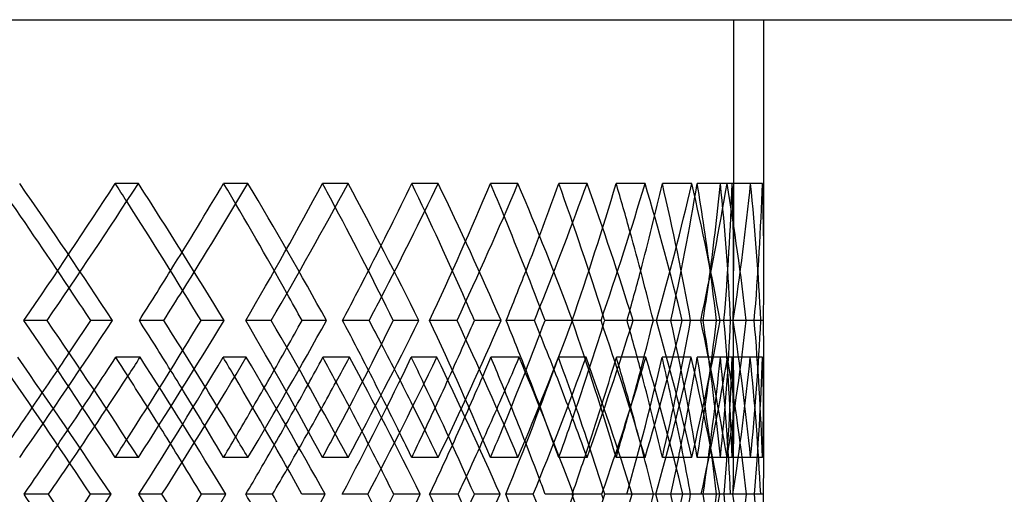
# Model space of a CAD drawing. Header units: millimetres. Extents: x -320 to 320, y -210 to 303.
# Tile 16 of 17: x 157 to 239, y 61 to 100. Entities that reach past the tile are written whole.
import ezdxf

# ---------------------------------------------------------------- set-up
doc = ezdxf.new("R2010")
doc.units = ezdxf.units.MM
doc.layers.add('HIDDEN', color=7, linetype='Continuous')
doc.layers.add('THICK', color=7, linetype='Continuous')

msp = doc.modelspace()

# ---------------------------------------------------------------- linework, layer by layer
at = {"layer": 'HIDDEN'}
for p, q in [((-216.25, 100.5), (216.25, 100.5)), ((216.25, 100.5), (216.25, 79.726)), ((167.049, 86.952), (165.14, 86.952)), ((176.109, 86.952), (174.096, 86.952)), ((184.383, 86.952), (182.275, 86.952)), ((191.833, 86.952), (189.64, 86.952)), ((198.426, 86.952), (196.158, 86.952)), ((204.133, 86.952), (201.8, 86.952)), ((208.929, 86.952), (206.541, 86.952)), ((212.791, 86.952), (210.359, 86.952)), ((215.703, 86.952), (213.238, 86.952)), ((217.651, 86.952), (215.164, 86.952)), ((218.628, 86.952), (216.129, 86.952)), ((159.506, 75.617), (157.594, 75.617)), ((164.912, 75.617), (163.112, 75.617)), ((178.035, 75.617), (175.925, 75.617)), ((182.597, 75.617), (180.581, 75.617)), ((193.388, 75.617), (191.117, 75.617)), ((197.023, 75.617), (194.827, 75.617)), ((205.289, 75.617), (202.898, 75.617)), ((207.933, 75.617), (205.597, 75.617)), ((209.877, 75.617), (209.615, 75.617)), ((213.528, 75.617), (211.059, 75.617)), ((215.133, 75.617), (212.698, 75.617)), ((216.224, 75.617), (214.83, 75.617)), ((217.955, 75.617), (215.453, 75.617)), ((218.494, 75.617), (216.003, 75.617)), ((217.955, 75.617), (216.211, 75.617)), ((167.196, 72.569), (165.179, 72.569)), ((175.974, 72.569), (174.06, 72.569)), ((184.505, 72.569), (182.308, 72.569)), ((191.723, 72.569), (189.611, 72.569)), ((198.522, 72.569), (196.184, 72.569)), ((204.051, 72.569), (201.778, 72.569)), ((208.996, 72.569), (206.559, 72.569)), ((212.738, 72.569), (210.345, 72.569)), ((215.741, 72.569), (213.248, 72.569)), ((217.628, 72.569), (215.158, 72.569)), ((218.635, 72.569), (216.131, 72.569)), ((216.25, 71.507), (216.25, 65.412)), ((167.049, 64.281), (165.14, 64.281)), ((176.109, 64.281), (174.096, 64.281)), ((184.383, 64.281), (182.275, 64.281)), ((191.833, 64.281), (189.64, 64.281)), ((198.426, 64.281), (196.158, 64.281)), ((204.133, 64.281), (201.8, 64.281)), ((208.929, 64.281), (206.541, 64.281)), ((212.791, 64.281), (210.359, 64.281)), ((215.703, 64.281), (213.238, 64.281)), ((217.651, 64.281), (215.164, 64.281)), ((218.628, 64.281), (216.129, 64.281)), ((169, 61.233), (167.091, 61.233)), ((174.284, 61.233), (172.271, 61.233)), ((186.005, 61.233), (183.897, 61.233)), ((190.35, 61.233), (188.157, 61.233)), ((199.69, 61.233), (197.422, 61.233)), ((203.018, 61.233), (200.685, 61.233)), ((209.811, 61.233), (207.423, 61.233)), ((212.064, 61.233), (209.632, 61.233)), ((213.567, 61.233), (212.695, 61.233)), ((216.189, 61.233), (213.723, 61.233)), ((217.325, 61.233), (214.838, 61.233)), ((217.971, 61.233), (215.455, 61.233)), ((216.189, 61.233), (216.002, 61.233)), ((218.708, 61.233), (216.21, 61.233))]:
    msp.add_line(p, q, dxfattribs=at)
for centre, major_axis, ratio, start_param, end_param in [((0, 86.952), (-199.091, 199.091), 0.424037, -2.011858, -1.971851), ((0, 86.952), (-201.392, 201.392), 0.424037, -2.023694, -1.971851), ((0, 86.952), (-196.158, -196.158), 0.464049, 1.952828, 2.005272), ((0, 86.952), (-196.158, 196.158), 0.464049, -2.012109, -2.005272), ((0, 86.952), (-193.007, -193.007), 0.505323, 2.005272, 2.038693), ((0, 86.952), (-195.238, -195.238), 0.505323, 1.998225, 2.038693), ((0, 86.952), (-193.007, 193.007), 0.505323, -2.080731, -2.038693), ((0, 86.952), (-189.64, -189.64), 0.548015, 2.019671, 2.072114), ((0, 86.952), (-195.238, 195.238), 0.505323, -2.090537, -2.038693), ((0, 86.952), (-189.64, 189.64), 0.548015, -2.08117, -2.072114), ((0, 86.952), (-186.062, -186.062), 0.592301, 2.072114, 2.105536), ((0, 86.952), (-188.213, -188.213), 0.592301, 2.062654, 2.105536), ((0, 86.952), (-186.062, 186.062), 0.592301, -2.150594, -2.105536), ((0, 86.952), (-182.275, -182.275), 0.638376, 2.086513, 2.138957), ((0, 86.952), (-188.213, 188.213), 0.592301, -2.157379, -2.105536), ((0, 86.952), (-182.275, 182.275), 0.638376, -2.151414, -2.138957), ((0, 86.952), (-178.285, -178.285), 0.686461, 2.138957, 2.172378), ((0, 86.952), (-180.347, -180.347), 0.686461, 2.125664, 2.172378), ((0, 86.952), (-178.285, 178.285), 0.686461, -2.222651, -2.172378), ((0, 86.952), (-174.096, -174.096), 0.736805, 2.153356, 2.205799), ((0, 86.952), (-180.347, 180.347), 0.686461, -2.224221, -2.172378), ((0, 86.952), (-174.096, 174.096), 0.736805, -2.224437, -2.205799), ((0, 86.952), (-169.713, -169.713), 0.789692, 2.205799, 2.23922), ((0, 86.952), (-171.675, -171.675), 0.789692, 2.187377, 2.23922), ((0, 86.952), (-169.713, 169.713), 0.789692, -2.291664, -2.23922), ((0, 86.952), (-165.14, -165.14), 0.845448, 2.220198, 2.272641), ((0, 86.952), (-171.675, 171.675), 0.789692, -2.291064, -2.23922), ((0, 86.952), (-165.14, 165.14), 0.845448, -2.306936, -2.272641), ((0, 86.952), (-160.382, -160.382), 0.904447, 2.26821, 2.306063), ((0, 86.952), (-160.382, 160.382), 0.904447, -2.358506, -2.306063), ((0, 86.952), (-155.446, -155.446), 0.967125, 2.28704, 2.339484), ((0, 86.952), (-155.446, 155.446), 0.967125, -2.372905, -2.339484), ((0, 86.952), (-162.236, -162.236), 0.904447, 2.254219, 2.306063), ((0, 86.952), (-162.236, 162.236), 0.904447, -2.357906, -2.306063), ((0, 86.952), (-155.446, 155.446), 0.967125, -2.391927, -2.372905), ((0, 64.281), (-201.392, -201.392), 0.424037, 1.971851, 2.023694), ((0, 64.281), (-196.158, 196.158), 0.464049, -2.005272, -1.952828), ((0, 64.281), (-189.64, 189.64), 0.548015, -2.072114, -2.019671), ((0, 64.281), (-195.238, -195.238), 0.505323, 2.038693, 2.090537), ((0, 64.281), (-182.275, 182.275), 0.638376, -2.138957, -2.086513), ((0, 64.281), (-188.213, -188.213), 0.592301, 2.105536, 2.157379), ((0, 64.281), (-174.096, 174.096), 0.736805, -2.205799, -2.153356), ((0, 64.281), (-178.285, -178.285), 0.686461, 2.191429, 2.222651), ((0, 64.281), (-180.347, -180.347), 0.686461, 2.172378, 2.224221), ((0, 64.281), (-171.675, 171.675), 0.789692, -2.23922, -2.187377), ((0, 64.281), (-169.713, -169.713), 0.789692, 2.23922, 2.291664), ((0, 64.281), (-165.14, 165.14), 0.845448, -2.272641, -2.220198), ((0, 64.281), (-171.675, -171.675), 0.789692, 2.23922, 2.291064), ((0, 64.281), (-160.382, -160.382), 0.904447, 2.306063, 2.358506), ((0, 64.281), (-155.446, 155.446), 0.967125, -2.339484, -2.28704), ((0, 64.281), (-155.446, -155.446), 0.967125, 2.372905, 2.391927), ((0, 64.281), (-162.236, 162.236), 0.904447, -2.306063, -2.254219), ((0, 64.281), (-162.236, -162.236), 0.904447, 2.306063, 2.357906), ((0, 64.281), (-180.347, 180.347), 0.686461, -2.152897, -2.125664), ((0, 64.281), (-193.007, -193.007), 0.505323, 2.057745, 2.080731), ((0, 64.281), (-188.213, 188.213), 0.592301, -2.086055, -2.062654), ((0, 64.281), (-186.062, -186.062), 0.592301, 2.124587, 2.150594), ((0, 64.281), (-199.091, -199.091), 0.424037, 1.990902, 2.011858), ((0, 86.952), (-195.238, -195.238), 0.505323, 1.965745, 1.972893), ((0, 58.186), (-196.158, -196.158), 0.464049, 2.019366, 2.071834), ((0, 58.186), (-195.238, 195.238), 0.505323, -2.024761, -1.972893), ((0, 64.281), (-195.238, 195.238), 0.505323, -2.019212, -1.998225), ((0, 86.952), (-196.158, 196.158), 0.464049, -2.079287, -2.071834), ((0, 86.952), (-188.213, -188.213), 0.592301, 2.030389, 2.039736), ((0, 58.186), (-189.64, -189.64), 0.548015, 2.086208, 2.138676), ((0, 58.186), (-188.213, 188.213), 0.592301, -2.091603, -2.039736), ((0, 86.952), (-189.64, 189.64), 0.548015, -2.148829, -2.138676), ((0, 86.952), (-180.347, -180.347), 0.686461, 2.093858, 2.106578), ((0, 58.186), (-182.275, -182.275), 0.638376, 2.15305, 2.205518), ((0, 58.186), (-180.347, 180.347), 0.686461, -2.158445, -2.106578), ((0, 86.952), (-182.275, 182.275), 0.638376, -2.220124, -2.205518), ((0, 58.186), (-174.096, -174.096), 0.736805, 2.219893, 2.272361), ((0, 86.952), (-171.675, -171.675), 0.789692, 2.15435, 2.17342), ((0, 58.186), (-171.675, 171.675), 0.789692, -2.225288, -2.17342), ((0, 86.952), (-174.096, 174.096), 0.736805, -2.296192, -2.272361), ((0, 86.952), (-160.382, -160.382), 0.904447, 2.205799, 2.239501), ((0, 58.186), (-160.382, 160.382), 0.904447, -2.291969, -2.239501), ((0, 86.952), (-162.236, -162.236), 0.904447, 2.188217, 2.240263), ((0, 58.186), (-165.14, -165.14), 0.845448, 2.286735, 2.339203), ((0, 64.281), (-160.382, 160.382), 0.904447, -2.306063, -2.26821), ((0, 86.952), (-165.14, 165.14), 0.845448, -2.391856, -2.339203), ((0, 86.952), (-155.446, 155.446), 0.967125, -2.458698, -2.406046), ((0, 58.186), (-162.236, 162.236), 0.904447, -2.29213, -2.240263), ((0, 58.186), (-155.446, -155.446), 0.967125, 2.372905, 2.406046), ((0, 86.952), (-157.243, 157.243), 0.967125, -2.457329, -2.405284), ((0, 58.186), (-157.243, -157.243), 0.967125, 2.372905, 2.405284), ((0, 86.952), (-169.713, -169.713), 0.789692, 2.138957, 2.170922), ((0, 64.281), (-165.14, -165.14), 0.845448, 2.272641, 2.306936), ((0, 64.281), (-193.007, 193.007), 0.505323, -2.026629, -2.005272), ((0, 64.281), (-186.062, 186.062), 0.592301, -2.096014, -2.072114), ((0, 86.952), (-178.285, -178.285), 0.686461, 2.072114, 2.098475), ((0, 64.281), (-178.285, 178.285), 0.686461, -2.166955, -2.138957), ((0, 64.281), (-169.713, 169.713), 0.789692, -2.23922, -2.205799), ((0, 64.281), (-155.446, -155.446), 0.967125, 2.339484, 2.372905), ((0, 86.952), (-186.062, -186.062), 0.592301, 2.005272, 2.028453), ((0, 86.952), (-193.007, -193.007), 0.505323, 1.93843, 1.9595), ((0, 58.186), (-193.007, 193.007), 0.505323, -2.012397, -1.99117), ((0, 58.186), (-186.062, 186.062), 0.592301, -2.081678, -2.058013), ((0, 58.186), (-178.285, 178.285), 0.686461, -2.152391, -2.124855), ((0, 58.186), (-169.713, 169.713), 0.789692, -2.225127, -2.191698), ((0, 86.952), (-195.238, -195.238), 0.505323, 1.932683, 1.953399), ((0, 86.952), (-188.213, -188.213), 0.592301, 1.997516, 2.020242), ((0, 86.952), (-180.347, -180.347), 0.686461, 2.061368, 2.087084), ((0, 86.952), (-171.675, -171.675), 0.789692, 2.123046, 2.153927), ((0, 64.281), (-174.096, -174.096), 0.736805, 2.205799, 2.224437), ((0, 64.281), (-182.275, -182.275), 0.638376, 2.138957, 2.151414), ((0, 64.281), (-180.347, 180.347), 0.686461, -2.172378, -2.157539), ((0, 64.281), (-195.238, 195.238), 0.505323, -2.038693, -2.030937), ((0, 64.281), (-189.64, -189.64), 0.548015, 2.072114, 2.08117), ((0, 64.281), (-188.213, 188.213), 0.592301, -2.105536, -2.095107), ((0, 64.281), (-196.158, -196.158), 0.464049, 2.005272, 2.012109), ((0, 58.186), (-155.446, -155.446), 0.967125, 2.353577, 2.372905), ((0, 64.281), (-196.158, 196.158), 0.464049, -2.071834, -2.019366), ((0, 64.281), (-195.238, -195.238), 0.505323, 1.972893, 2.024761), ((0, 64.281), (-188.213, -188.213), 0.592301, 2.039736, 2.091603), ((0, 64.281), (-182.275, 182.275), 0.638376, -2.205518, -2.15305), ((0, 64.281), (-180.347, -180.347), 0.686461, 2.106578, 2.158445), ((0, 64.281), (-169.713, -169.713), 0.789692, 2.191698, 2.225127), ((0, 64.281), (-171.675, -171.675), 0.789692, 2.17342, 2.225288), ((0, 64.281), (-160.382, -160.382), 0.904447, 2.239501, 2.291969), ((0, 64.281), (-165.14, 165.14), 0.845448, -2.339203, -2.286735), ((0, 35.514), (-155.446, -155.446), 0.967125, 2.406046, 2.458698), ((0, 64.281), (-162.236, -162.236), 0.904447, 2.240263, 2.29213), ((0, 35.514), (-157.243, -157.243), 0.967125, 2.405284, 2.457329)]:
    msp.add_ellipse(centre, major_axis=major_axis, ratio=ratio, start_param=start_param, end_param=end_param, dxfattribs=at)
at = {"layer": 'THICK'}
for p, q in [((-320, 100.5), (320, 100.5)), ((218.75, 79.643), (218.75, 100.5)), ((169.148, 75.617), (167.133, 75.617)), ((174.143, 75.617), (172.231, 75.617)), ((186.127, 75.617), (183.932, 75.617)), ((190.234, 75.617), (188.124, 75.617)), ((199.785, 75.617), (197.449, 75.617)), ((202.931, 75.617), (200.66, 75.617)), ((209.615, 75.617), (207.442, 75.617)), ((212.006, 75.617), (209.615, 75.617)), ((214.83, 75.617), (213.733, 75.617)), ((217.299, 75.617), (214.83, 75.617)), ((218.713, 75.617), (217.955, 75.617)), ((218.75, 65.495), (218.75, 71.59)), ((159.632, 61.233), (157.605, 61.233)), ((164.791, 61.233), (163.102, 61.233)), ((178.142, 61.233), (175.934, 61.233)), ((182.495, 61.233), (180.573, 61.233)), ((193.474, 61.233), (191.124, 61.233)), ((196.943, 61.233), (194.821, 61.233)), ((205.353, 61.233), (202.904, 61.233)), ((207.876, 61.233), (205.592, 61.233)), ((212.695, 61.233), (211.062, 61.233)), ((215.1, 61.233), (212.695, 61.233)), ((218.485, 61.233), (216.189, 61.233))]:
    msp.add_line(p, q, dxfattribs=at)
for centre, major_axis, ratio, start_param, end_param in [((0, 86.952), (-198.426, -198.426), 0.464049, 1.953428, 2.005272), ((0, 86.952), (-198.426, 198.426), 0.464049, -2.057115, -2.005272), ((0, 86.952), (-191.833, -191.833), 0.548015, 2.020271, 2.072114), ((0, 86.952), (-191.833, 191.833), 0.548015, -2.123958, -2.072114), ((0, 86.952), (-184.383, -184.383), 0.638376, 2.087113, 2.138957), ((0, 86.952), (-184.383, 184.383), 0.638376, -2.1908, -2.138957), ((0, 86.952), (-176.109, -176.109), 0.736805, 2.153956, 2.205799), ((0, 86.952), (-176.109, 176.109), 0.736805, -2.257643, -2.205799), ((0, 86.952), (-167.049, -167.049), 0.845448, 2.220798, 2.272641), ((0, 86.952), (-167.049, 167.049), 0.845448, -2.324485, -2.272641), ((0, 86.952), (-157.243, -157.243), 0.967125, 2.28764, 2.339484), ((0, 86.952), (-157.243, 157.243), 0.967125, -2.372905, -2.339484), ((0, 86.952), (-196.158, 196.158), 0.464049, -2.057715, -2.012109), ((0, 86.952), (-189.64, 189.64), 0.548015, -2.124558, -2.08117), ((0, 86.952), (-182.275, 182.275), 0.638376, -2.1914, -2.151414), ((0, 86.952), (-174.096, 174.096), 0.736805, -2.258243, -2.224437), ((0, 86.952), (-193.007, -193.007), 0.505323, 1.98625, 2.005272), ((0, 86.952), (-186.062, -186.062), 0.592301, 2.053092, 2.072114), ((0, 86.952), (-178.285, -178.285), 0.686461, 2.119934, 2.138957), ((0, 86.952), (-169.713, -169.713), 0.789692, 2.186777, 2.205799), ((0, 86.952), (-165.14, 165.14), 0.845448, -2.325085, -2.306936), ((0, 86.952), (-157.243, 157.243), 0.967125, -2.391327, -2.372905), ((0, 86.952), (-199.091, 199.091), 0.424037, -2.024294, -2.011858), ((0, 86.952), (-160.382, -160.382), 0.904447, 2.253619, 2.26821), ((0, 86.952), (-195.238, -195.238), 0.505323, 1.98685, 1.998225), ((0, 86.952), (-193.007, 193.007), 0.505323, -2.091137, -2.080731), ((0, 86.952), (-188.213, -188.213), 0.592301, 2.053692, 2.062654), ((0, 86.952), (-186.062, 186.062), 0.592301, -2.157979, -2.150594), ((0, 86.952), (-180.347, -180.347), 0.686461, 2.120534, 2.125664), ((0, 86.952), (-178.285, 178.285), 0.686461, -2.224821, -2.222651), ((0, 64.281), (-198.426, 198.426), 0.464049, -2.005272, -1.953428), ((0, 64.281), (-199.091, -199.091), 0.424037, 2.011858, 2.024294), ((0, 64.281), (-196.158, -196.158), 0.464049, 2.012109, 2.057715), ((0, 64.281), (-198.426, -198.426), 0.464049, 2.005272, 2.057115), ((0, 64.281), (-193.007, 193.007), 0.505323, -2.005272, -1.98625), ((0, 64.281), (-195.238, 195.238), 0.505323, -1.998225, -1.98685), ((0, 64.281), (-191.833, 191.833), 0.548015, -2.072114, -2.020271), ((0, 64.281), (-193.007, -193.007), 0.505323, 2.080731, 2.091137), ((0, 64.281), (-189.64, -189.64), 0.548015, 2.08117, 2.124558), ((0, 64.281), (-186.062, 186.062), 0.592301, -2.072114, -2.053092), ((0, 64.281), (-191.833, -191.833), 0.548015, 2.072114, 2.123958), ((0, 64.281), (-188.213, 188.213), 0.592301, -2.062654, -2.053692), ((0, 64.281), (-184.383, 184.383), 0.638376, -2.138957, -2.087113), ((0, 64.281), (-186.062, -186.062), 0.592301, 2.150594, 2.157979), ((0, 64.281), (-182.275, -182.275), 0.638376, 2.151414, 2.1914), ((0, 64.281), (-178.285, 178.285), 0.686461, -2.138957, -2.119934), ((0, 64.281), (-184.383, -184.383), 0.638376, 2.138957, 2.1908), ((0, 64.281), (-180.347, 180.347), 0.686461, -2.125664, -2.120534), ((0, 64.281), (-176.109, 176.109), 0.736805, -2.205799, -2.153956), ((0, 64.281), (-178.285, -178.285), 0.686461, 2.222651, 2.224821), ((0, 64.281), (-169.713, 169.713), 0.789692, -2.205799, -2.186777), ((0, 64.281), (-174.096, -174.096), 0.736805, 2.224437, 2.258243), ((0, 64.281), (-176.109, -176.109), 0.736805, 2.205799, 2.257643), ((0, 64.281), (-167.049, 167.049), 0.845448, -2.272641, -2.220798), ((0, 64.281), (-160.382, 160.382), 0.904447, -2.26821, -2.253619), ((0, 64.281), (-165.14, -165.14), 0.845448, 2.306936, 2.325085), ((0, 64.281), (-167.049, -167.049), 0.845448, 2.272641, 2.324485), ((0, 64.281), (-157.243, 157.243), 0.967125, -2.339484, -2.28764), ((0, 64.281), (-157.243, -157.243), 0.967125, 2.372905, 2.391327), ((0, 86.952), (-204.133, 204.133), 0.385143, -2.056275, -2.004229), ((0, 86.952), (-193.007, -193.007), 0.505323, 1.9595, 1.972131), ((0, 58.186), (-193.007, 193.007), 0.505323, -1.99117, -1.972131), ((0, 58.186), (-198.426, -198.426), 0.464049, 2.019204, 2.071072), ((0, 86.952), (-198.426, 198.426), 0.464049, -2.123117, -2.071072), ((0, 86.952), (-186.062, -186.062), 0.592301, 2.028453, 2.038974), ((0, 58.186), (-186.062, 186.062), 0.592301, -2.058013, -2.038974), ((0, 58.186), (-191.833, -191.833), 0.548015, 2.086047, 2.137914), ((0, 86.952), (-191.833, 191.833), 0.548015, -2.18996, -2.137914), ((0, 86.952), (-178.285, -178.285), 0.686461, 2.098475, 2.105816), ((0, 58.186), (-178.285, 178.285), 0.686461, -2.124855, -2.105816), ((0, 58.186), (-184.383, -184.383), 0.638376, 2.152889, 2.204757), ((0, 86.952), (-184.383, 184.383), 0.638376, -2.256802, -2.204757), ((0, 86.952), (-169.713, -169.713), 0.789692, 2.170922, 2.172659), ((0, 58.186), (-169.713, 169.713), 0.789692, -2.191698, -2.172659), ((0, 58.186), (-176.109, -176.109), 0.736805, 2.219732, 2.271599), ((0, 86.952), (-176.109, 176.109), 0.736805, -2.323644, -2.271599), ((0, 58.186), (-167.049, -167.049), 0.845448, 2.286574, 2.338441), ((0, 86.952), (-167.049, 167.049), 0.845448, -2.390487, -2.338441), ((0, 86.952), (-201.8, 201.8), 0.385143, -2.057644, -2.010578), ((0, 86.952), (-195.238, -195.238), 0.505323, 1.953399, 1.965745), ((0, 86.952), (-196.158, 196.158), 0.464049, -2.124486, -2.079287), ((0, 64.281), (-157.243, -157.243), 0.967125, 2.339484, 2.372905), ((0, 86.952), (-188.213, -188.213), 0.592301, 2.020242, 2.030389), ((0, 86.952), (-189.64, 189.64), 0.548015, -2.191328, -2.148829), ((0, 86.952), (-180.347, -180.347), 0.686461, 2.087084, 2.093858), ((0, 86.952), (-182.275, 182.275), 0.638376, -2.258171, -2.220124), ((0, 64.281), (-199.091, -199.091), 0.424037, 1.971851, 1.990902), ((0, 64.281), (-195.238, 195.238), 0.505323, -2.030937, -2.019212), ((0, 64.281), (-193.007, -193.007), 0.505323, 2.038693, 2.057745), ((0, 64.281), (-186.062, -186.062), 0.592301, 2.105536, 2.124587), ((0, 64.281), (-188.213, 188.213), 0.592301, -2.095107, -2.086055), ((0, 64.281), (-178.285, -178.285), 0.686461, 2.172378, 2.191429), ((0, 64.281), (-180.347, 180.347), 0.686461, -2.157539, -2.152897), ((0, 86.952), (-171.675, -171.675), 0.789692, 2.153927, 2.15435), ((0, 64.281), (-193.007, 193.007), 0.505323, -2.038693, -2.026629), ((0, 86.952), (-174.096, 174.096), 0.736805, -2.325013, -2.296192), ((0, 64.281), (-186.062, 186.062), 0.592301, -2.105536, -2.096014), ((0, 86.952), (-193.007, -193.007), 0.505323, 1.919479, 1.93843), ((0, 86.952), (-186.062, -186.062), 0.592301, 1.986321, 2.005272), ((0, 86.952), (-178.285, -178.285), 0.686461, 2.053164, 2.072114), ((0, 64.281), (-178.285, 178.285), 0.686461, -2.172378, -2.166955), ((0, 86.952), (-169.713, -169.713), 0.789692, 2.120006, 2.138957), ((0, 86.952), (-160.382, -160.382), 0.904447, 2.186849, 2.205799), ((0, 58.186), (-157.243, -157.243), 0.967125, 2.353416, 2.372905), ((0, 86.952), (-195.238, -195.238), 0.505323, 1.920848, 1.932683), ((0, 58.186), (-193.007, 193.007), 0.505323, -2.0246, -2.012397), ((0, 86.952), (-188.213, -188.213), 0.592301, 1.98769, 1.997516), ((0, 58.186), (-186.062, 186.062), 0.592301, -2.091442, -2.081678), ((0, 86.952), (-180.347, -180.347), 0.686461, 2.054533, 2.061368), ((0, 58.186), (-178.285, 178.285), 0.686461, -2.158284, -2.152391), ((0, 35.514), (-201.8, -201.8), 0.385143, 2.010578, 2.057644), ((0, 35.514), (-204.133, -204.133), 0.385143, 2.004229, 2.056275), ((0, 35.514), (-193.007, 193.007), 0.505323, -1.93843, -1.919479), ((0, 35.514), (-195.238, 195.238), 0.505323, -1.932683, -1.920848), ((0, 64.281), (-198.426, 198.426), 0.464049, -2.071072, -2.019204), ((0, 64.281), (-193.007, -193.007), 0.505323, 2.012397, 2.0246), ((0, 35.514), (-186.062, 186.062), 0.592301, -2.005272, -1.986321), ((0, 35.514), (-198.426, -198.426), 0.464049, 2.071072, 2.123117), ((0, 35.514), (-188.213, 188.213), 0.592301, -1.997516, -1.98769), ((0, 64.281), (-191.833, 191.833), 0.548015, -2.137914, -2.086047), ((0, 64.281), (-186.062, -186.062), 0.592301, 2.081678, 2.091442), ((0, 35.514), (-189.64, -189.64), 0.548015, 2.148829, 2.191328), ((0, 35.514), (-178.285, 178.285), 0.686461, -2.072114, -2.053164), ((0, 35.514), (-191.833, -191.833), 0.548015, 2.137914, 2.18996), ((0, 35.514), (-180.347, 180.347), 0.686461, -2.061368, -2.054533), ((0, 64.281), (-184.383, 184.383), 0.638376, -2.204757, -2.152889), ((0, 35.514), (-182.275, -182.275), 0.638376, 2.220124, 2.258171), ((0, 35.514), (-169.713, 169.713), 0.789692, -2.138957, -2.120006), ((0, 35.514), (-184.383, -184.383), 0.638376, 2.204757, 2.256802), ((0, 86.952), (-171.675, -171.675), 0.789692, 2.121375, 2.123046), ((0, 35.514), (-171.675, 171.675), 0.789692, -2.123046, -2.121375), ((0, 64.281), (-176.109, 176.109), 0.736805, -2.271599, -2.219732), ((0, 35.514), (-160.382, 160.382), 0.904447, -2.205799, -2.186849), ((0, 35.514), (-174.096, -174.096), 0.736805, 2.296192, 2.325013), ((0, 35.514), (-176.109, -176.109), 0.736805, 2.271599, 2.323644), ((0, 64.281), (-167.049, 167.049), 0.845448, -2.338441, -2.286574), ((0, 64.281), (-157.243, 157.243), 0.967125, -2.372905, -2.353416)]:
    msp.add_ellipse(centre, major_axis=major_axis, ratio=ratio, start_param=start_param, end_param=end_param, dxfattribs=at)

doc.saveas('drawing.dxf')
